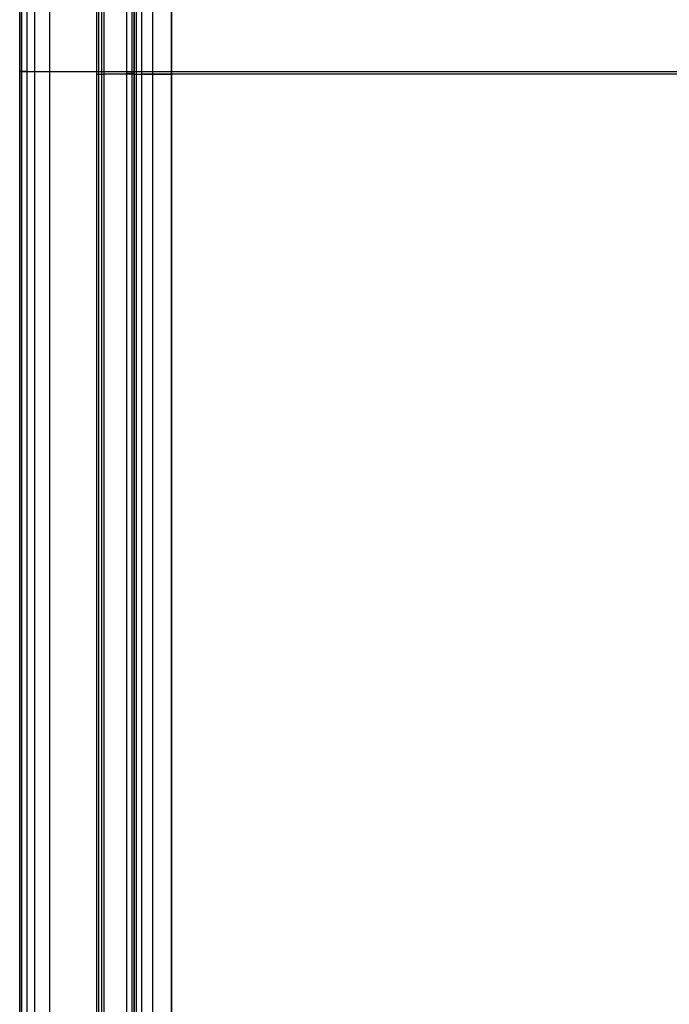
# Model space of a CAD drawing. Header units: millimetres. Extents: x -5.2 to 52, y -94.6 to -40.1.
# Tile 161 of 256: x -0.2 to 8.5, y -80 to -66.8. Entities that reach past the tile are written whole.
import ezdxf

# ---------------------------------------------------------------- set-up
doc = ezdxf.new("R2010")
doc.units = ezdxf.units.MM
doc.header["$MEASUREMENT"] = 0
doc.layers.add('METALLO', color=7, linetype='Continuous', true_color=0x000000)
doc.layers.add('PLASTICA', color=7, linetype='Continuous', true_color=0x000000)

msp = doc.modelspace()

# ---------------------------------------------------------------- linework, layer by layer
at = {"layer": 'METALLO'}
for points, degree in [([(2.448, -90.511, -54.483), (16.062, -74.833, -54.483), (29.677, -59.155, -54.483), (43.291, -43.478, -54.483)], 3), ([(44.497, -90.438, -54.483), (30.861, -74.782, -54.483), (17.225, -59.126, -54.483), (3.588, -43.47, -54.483)], 3), ([(43.894, -90.964, -55.283), (30.258, -75.308, -55.283), (16.622, -59.652, -55.283), (2.985, -43.995, -55.283)], 3), ([(43.894, -90.964, -53.683), (30.258, -75.308, -53.683), (16.622, -59.652, -53.683), (2.985, -43.995, -53.683)], 3), ([(3.052, -91.035, -55.283), (16.666, -75.358, -55.283), (30.281, -59.68, -55.283), (43.895, -44.002, -55.283)], 3), ([(3.052, -91.035, -53.683), (16.666, -75.358, -53.683), (30.281, -59.68, -53.683), (43.895, -44.002, -53.683)], 3), ([(43.291, -91.489, -54.483), (29.655, -75.833, -54.483), (16.018, -60.177, -54.483), (2.382, -44.521, -54.483)], 3), ([(3.656, -91.56, -54.483), (17.27, -75.882, -54.483), (30.885, -60.204, -54.483), (44.499, -44.527, -54.483)], 3), ([(0.204, -45.223, -6.6), (0.204, -67.483, -6.6), (0.204, -89.742, -6.6)], 2), ([(0.204, -45.223, -5.6), (0.204, -67.483, -5.6), (0.204, -89.742, -5.6)], 2), ([(0.204, -45.223, 7.649), (0.204, -67.483, 7.649), (0.204, -89.742, 7.649)], 2), ([(0.204, -45.223, 8.649), (0.204, -67.483, 8.649), (0.204, -89.742, 8.649)], 2), ([(0.904, -89.742, -6.6), (0.904, -67.483, -6.6), (0.904, -45.223, -6.6)], 2), ([(0.904, -89.742, -5.6), (0.904, -67.483, -5.6), (0.904, -45.223, -5.6)], 2), ([(0.904, -89.742, 7.649), (0.904, -67.483, 7.649), (0.904, -45.223, 7.649)], 2), ([(0.904, -89.742, 8.649), (0.904, -67.483, 8.649), (0.904, -45.223, 8.649)], 2)]:
    msp.add_open_spline(points, degree=degree, dxfattribs=at)
at = {"layer": 'PLASTICA'}
for p, q in [((0.937, -90.421, -22.5), (0.937, -44.621, -22.5)), ((0.937, -90.421, -23), (0.937, -44.621, -23)), ((0.937, -90.421, -7.5), (0.937, -44.621, -7.5)), ((0.937, -90.421, -8), (0.937, -44.621, -8)), ((0.937, -90.421, -37.5), (0.937, -44.621, -37.5)), ((0.937, -90.421, -38), (0.937, -44.621, -38)), ((1.237, -45.121, -23), (1.237, -89.921, -23)), ((1.237, -45.121, -8), (1.237, -89.921, -8)), ((1.237, -45.121, -38), (1.237, -89.921, -38)), ((1.337, -67.521, -22.5), (0.937, -67.521, -22.5)), ((1.237, -67.521, -23), (0.937, -67.521, -23)), ((1.337, -67.521, -7.5), (0.937, -67.521, -7.5)), ((1.237, -67.521, -8), (0.937, -67.521, -8)), ((1.337, -67.521, -37.5), (0.937, -67.521, -37.5)), ((1.237, -67.521, -38), (0.937, -67.521, -38))]:
    msp.add_line(p, q, dxfattribs=at)
for points in [[(-0.196, -91.042, -5.3), (-0.196, -67.483, -5.3), (-0.196, -43.923, -5.3)], [(-0.196, -43.923, -5.9), (-0.196, -67.483, -5.9), (-0.196, -91.042, -5.9)], [(-0.196, -91.042, 8.949), (-0.196, -67.483, 8.949), (-0.196, -43.923, 8.949)], [(-0.196, -43.923, 8.349), (-0.196, -67.483, 8.349), (-0.196, -91.042, 8.349)], [(-0.167, -91.042, -5.23), (-0.167, -67.483, -5.23), (-0.167, -43.923, -5.23)], [(-0.167, -91.042, 9.019), (-0.167, -67.483, 9.019), (-0.167, -43.923, 9.019)], [(-0.096, -91.042, -5.2), (-0.096, -67.483, -5.2), (-0.096, -43.923, -5.2)], [(-0.096, -91.042, 9.049), (-0.096, -67.483, 9.049), (-0.096, -43.923, 9.049)], [(-0.196, -44.223, -6.6), (-0.196, -67.483, -6.6), (-0.196, -90.742, -6.6)], [(-0.196, -44.223, 7.649), (-0.196, -67.483, 7.649), (-0.196, -90.742, 7.649)], [(0.004, -44.223, -6.6), (0.004, -67.483, -6.6), (0.004, -90.742, -6.6)], [(0.004, -44.223, 7.649), (0.004, -67.483, 7.649), (0.004, -90.742, 7.649)], [(0.204, -44.223, -5.6), (0.204, -67.483, -5.6), (0.204, -90.742, -5.6)], [(0.204, -44.223, -6.6), (0.204, -67.483, -6.6), (0.204, -90.742, -6.6)], [(0.204, -44.223, -5.9), (0.204, -67.483, -5.9), (0.204, -90.742, -5.9)], [(0.204, -44.223, 8.649), (0.204, -67.483, 8.649), (0.204, -90.742, 8.649)], [(0.204, -44.223, 7.649), (0.204, -67.483, 7.649), (0.204, -90.742, 7.649)], [(0.204, -44.223, 8.349), (0.204, -67.483, 8.349), (0.204, -90.742, 8.349)], [(0.837, -90.421, -22.9), (0.837, -67.521, -22.9), (0.837, -44.621, -22.9)], [(0.837, -90.421, -22.6), (0.837, -67.521, -22.6), (0.837, -44.621, -22.6)], [(0.837, -90.421, -22.75), (0.837, -67.521, -22.75), (0.837, -44.621, -22.75)], [(0.837, -90.421, -7.9), (0.837, -67.521, -7.9), (0.837, -44.621, -7.9)], [(0.837, -90.421, -7.6), (0.837, -67.521, -7.6), (0.837, -44.621, -7.6)], [(0.837, -90.421, -7.75), (0.837, -67.521, -7.75), (0.837, -44.621, -7.75)], [(0.837, -90.421, -37.9), (0.837, -67.521, -37.9), (0.837, -44.621, -37.9)], [(0.837, -90.421, -37.6), (0.837, -67.521, -37.6), (0.837, -44.621, -37.6)], [(0.837, -90.421, -37.75), (0.837, -67.521, -37.75), (0.837, -44.621, -37.75)], [(0.866, -90.421, -22.529), (0.866, -67.521, -22.529), (0.866, -44.621, -22.529)], [(0.866, -90.421, -22.971), (0.866, -67.521, -22.971), (0.866, -44.621, -22.971)], [(0.866, -90.421, -7.529), (0.866, -67.521, -7.529), (0.866, -44.621, -7.529)], [(0.866, -90.421, -7.971), (0.866, -67.521, -7.971), (0.866, -44.621, -7.971)], [(0.866, -90.421, -37.529), (0.866, -67.521, -37.529), (0.866, -44.621, -37.529)], [(0.866, -90.421, -37.971), (0.866, -67.521, -37.971), (0.866, -44.621, -37.971)], [(1.308, -45.121, -22.971), (1.308, -67.521, -22.971), (1.308, -89.921, -22.971)], [(1.308, -45.121, -7.971), (1.308, -67.521, -7.971), (1.308, -89.921, -7.971)], [(1.308, -45.121, -37.971), (1.308, -67.521, -37.971), (1.308, -89.921, -37.971)], [(1.337, -90.021, -30), (1.337, -67.521, -30), (1.337, -45.021, -30)], [(1.337, -90.021, -15), (1.337, -67.521, -15), (1.337, -45.021, -15)], [(1.337, -90.021, -45), (1.337, -67.521, -45), (1.337, -45.021, -45)], [(1.337, -45.121, -22.5), (1.337, -67.521, -22.5), (1.337, -89.921, -22.5)], [(1.337, -45.121, -22.9), (1.337, -67.521, -22.9), (1.337, -89.921, -22.9)], [(1.337, -45.121, -22.75), (1.337, -67.521, -22.75), (1.337, -89.921, -22.75)], [(1.337, -45.121, -7.5), (1.337, -67.521, -7.5), (1.337, -89.921, -7.5)], [(1.337, -45.121, -7.9), (1.337, -67.521, -7.9), (1.337, -89.921, -7.9)], [(1.337, -45.121, -7.75), (1.337, -67.521, -7.75), (1.337, -89.921, -7.75)], [(1.337, -45.121, -37.5), (1.337, -67.521, -37.5), (1.337, -89.921, -37.5)], [(1.337, -45.121, -37.9), (1.337, -67.521, -37.9), (1.337, -89.921, -37.9)], [(1.337, -45.121, -37.75), (1.337, -67.521, -37.75), (1.337, -89.921, -37.75)], [(1.337, -89.521, -22.5), (1.337, -67.521, -22.5), (1.337, -45.521, -22.5)], [(1.337, -89.521, -7.5), (1.337, -67.521, -7.5), (1.337, -45.521, -7.5)], [(1.337, -89.521, -37.5), (1.337, -67.521, -37.5), (1.337, -45.521, -37.5)], [(1.587, -89.521, -22.5), (1.587, -67.521, -22.5), (1.587, -45.521, -22.5)], [(1.587, -89.521, -7.5), (1.587, -67.521, -7.5), (1.587, -45.521, -7.5)], [(1.587, -89.521, -37.5), (1.587, -67.521, -37.5), (1.587, -45.521, -37.5)], [(1.837, -89.521, -22.5), (1.837, -67.521, -22.5), (1.837, -45.521, -22.5)], [(1.837, -89.521, -30), (1.837, -67.521, -30), (1.837, -45.521, -30)], [(1.837, -89.521, -7.5), (1.837, -67.521, -7.5), (1.837, -45.521, -7.5)], [(1.837, -89.521, -15), (1.837, -67.521, -15), (1.837, -45.521, -15)], [(1.837, -89.521, -37.5), (1.837, -67.521, -37.5), (1.837, -45.521, -37.5)], [(1.837, -89.521, -45), (1.837, -67.521, -45), (1.837, -45.521, -45)], [(1.337, -47.121, -37.4), (1.337, -67.521, -37.4), (1.337, -87.921, -37.4)], [(1.337, -47.121, -22.4), (1.337, -67.521, -22.4), (1.337, -87.921, -22.4)], [(1.337, -47.121, -52.4), (1.337, -67.521, -52.4), (1.337, -87.921, -52.4)], [(1.366, -47.051, -37.471), (1.366, -67.521, -37.471), (1.366, -87.992, -37.471)], [(1.366, -47.051, -22.471), (1.366, -67.521, -22.471), (1.366, -87.992, -22.471)], [(1.366, -47.051, -52.471), (1.366, -67.521, -52.471), (1.366, -87.992, -52.471)], [(1.437, -47.021, -37.5), (1.437, -67.521, -37.5), (1.437, -88.021, -37.5)], [(1.437, -47.021, -22.5), (1.437, -67.521, -22.5), (1.437, -88.021, -22.5)], [(1.437, -47.021, -52.5), (1.437, -67.521, -52.5), (1.437, -88.021, -52.5)], [(1.837, -47.521, -37), (1.837, -67.521, -37), (1.837, -87.521, -37)], [(1.837, -47.521, -22), (1.837, -67.521, -22), (1.837, -87.521, -22)], [(1.837, -47.521, -52), (1.837, -67.521, -52), (1.837, -87.521, -52)], [(-0.196, -67.483, -6.6), (0.004, -67.483, -6.6), (0.204, -67.483, -6.6)], [(-0.196, -67.483, -6.6), (-0.196, -67.483, -5.95), (-0.196, -67.483, -5.3)], [(-0.196, -67.483, 7.649), (0.004, -67.483, 7.649), (0.204, -67.483, 7.649)], [(-0.196, -67.483, 7.649), (-0.196, -67.483, 8.299), (-0.196, -67.483, 8.949)], [(-0.096, -67.483, -5.2), (23.436, -67.483, -5.2), (46.969, -67.483, -5.2)], [(-0.096, -67.483, 9.049), (23.436, -67.483, 9.049), (46.969, -67.483, 9.049)], [(0.204, -67.483, -5.6), (23.436, -67.483, -5.6), (46.669, -67.483, -5.6)], [(0.204, -67.483, -6.6), (0.204, -67.483, -6.1), (0.204, -67.483, -5.6)], [(0.204, -67.483, 8.649), (23.436, -67.483, 8.649), (46.669, -67.483, 8.649)], [(0.204, -67.483, 7.649), (0.204, -67.483, 8.149), (0.204, -67.483, 8.649)], [(0.837, -67.521, -22.6), (0.837, -67.521, -22.75), (0.837, -67.521, -22.9)], [(0.837, -67.521, -7.6), (0.837, -67.521, -7.75), (0.837, -67.521, -7.9)], [(0.837, -67.521, -37.6), (0.837, -67.521, -37.75), (0.837, -67.521, -37.9)], [(1.337, -67.521, -22.5), (1.587, -67.521, -22.5), (1.837, -67.521, -22.5)], [(1.337, -67.521, -22.5), (1.337, -67.521, -29.95), (1.337, -67.521, -37.4)], [(1.337, -67.521, -22.5), (1.337, -67.521, -22.7), (1.337, -67.521, -22.9)], [(1.337, -67.521, -7.5), (1.587, -67.521, -7.5), (1.837, -67.521, -7.5)], [(1.337, -67.521, -7.5), (1.337, -67.521, -14.95), (1.337, -67.521, -22.4)], [(1.337, -67.521, -7.5), (1.337, -67.521, -7.7), (1.337, -67.521, -7.9)], [(1.337, -67.521, -37.5), (1.587, -67.521, -37.5), (1.837, -67.521, -37.5)], [(1.337, -67.521, -37.5), (1.337, -67.521, -44.95), (1.337, -67.521, -52.4)], [(1.337, -67.521, -37.5), (1.337, -67.521, -37.7), (1.337, -67.521, -37.9)], [(46.237, -67.521, -37.5), (23.837, -67.521, -37.5), (1.437, -67.521, -37.5)], [(46.237, -67.521, -22.5), (23.837, -67.521, -22.5), (1.437, -67.521, -22.5)], [(46.237, -67.521, -52.5), (23.837, -67.521, -52.5), (1.437, -67.521, -52.5)], [(1.837, -67.521, -22.5), (1.837, -67.521, -29.75), (1.837, -67.521, -37)], [(45.837, -67.521, -37), (23.837, -67.521, -37), (1.837, -67.521, -37)], [(1.837, -67.521, -7.5), (1.837, -67.521, -14.75), (1.837, -67.521, -22)], [(45.837, -67.521, -22), (23.837, -67.521, -22), (1.837, -67.521, -22)], [(1.837, -67.521, -37.5), (1.837, -67.521, -44.75), (1.837, -67.521, -52)], [(45.837, -67.521, -52), (23.837, -67.521, -52), (1.837, -67.521, -52)]]:
    msp.add_open_spline(points, degree=2, dxfattribs=at)
for points in [[(-0.096, -67.483, -5.2), (-0.196, -67.483, -5.2), (-0.196, -67.483, -5.3)], [(-0.096, -67.483, 9.049), (-0.196, -67.483, 9.049), (-0.196, -67.483, 8.949)], [(0.837, -67.521, -22.6), (0.837, -67.521, -22.5), (0.937, -67.521, -22.5)], [(0.837, -67.521, -22.9), (0.837, -67.521, -23), (0.937, -67.521, -23)], [(0.837, -67.521, -7.6), (0.837, -67.521, -7.5), (0.937, -67.521, -7.5)], [(0.837, -67.521, -7.9), (0.837, -67.521, -8), (0.937, -67.521, -8)], [(0.837, -67.521, -37.6), (0.837, -67.521, -37.5), (0.937, -67.521, -37.5)], [(0.837, -67.521, -37.9), (0.837, -67.521, -38), (0.937, -67.521, -38)], [(1.337, -67.511, -22.9), (1.337, -67.511, -23), (1.237, -67.511, -23)], [(1.337, -67.511, -7.9), (1.337, -67.511, -8), (1.237, -67.511, -8)], [(1.337, -67.511, -37.9), (1.337, -67.511, -38), (1.237, -67.511, -38)], [(1.337, -67.521, -37.4), (1.337, -67.521, -37.5), (1.437, -67.521, -37.5)], [(1.337, -67.521, -22.4), (1.337, -67.521, -22.5), (1.437, -67.521, -22.5)], [(1.337, -67.521, -52.4), (1.337, -67.521, -52.5), (1.437, -67.521, -52.5)]]:
    msp.add_rational_spline(points, [1, 0.707106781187, 1], degree=2, dxfattribs=at)

doc.saveas('drawing.dxf')
